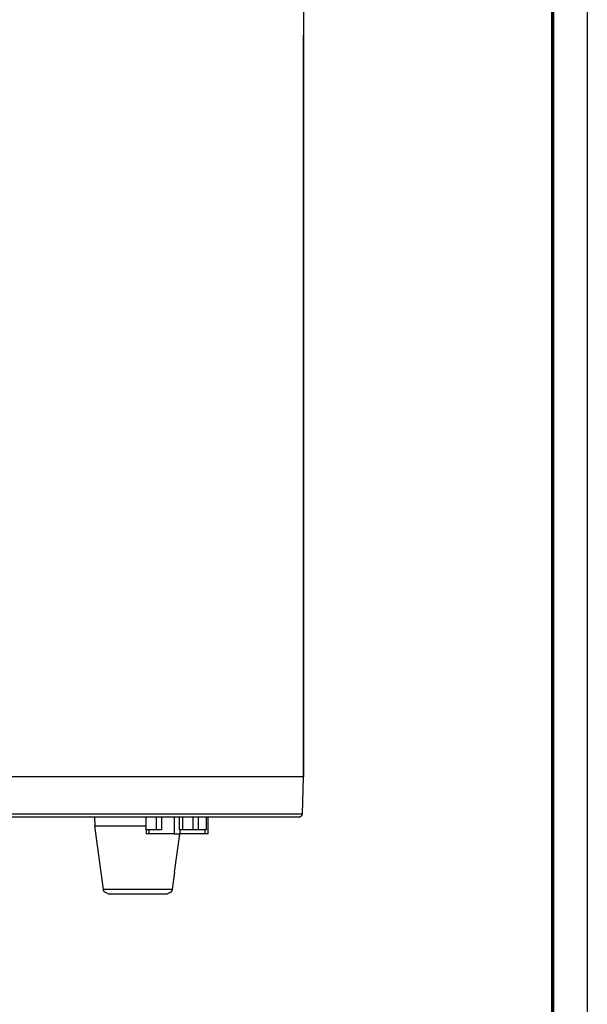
# Model space of a CAD drawing. Header units: millimetres. Extents: x -534 to -34, y 1269 to 1769.
# Tile 90 of 91: x -126 to -34, y 1519 to 1679. Entities that reach past the tile are written whole.
import ezdxf

# ---------------------------------------------------------------- set-up
doc = ezdxf.new("R2010")
doc.units = ezdxf.units.MM
doc.layers.add('ROXX_B.FLEX', color=7, linetype='Continuous', true_color=0x000000)

msp = doc.modelspace()

# ---------------------------------------------------------------- linework, layer by layer
at = {"layer": 'ROXX_B.FLEX'}
msp.add_lwpolyline([(-33.712, 1268.915), (-533.712, 1268.915), (-533.712, 1768.915), (-33.712, 1768.915)], close=True, dxfattribs=at)
at = {"layer": 'ROXX_B.FLEX', "color": 250, "lineweight": 70, "true_color": 0x1a171b}
msp.add_lwpolyline([(-39.351, 1274.554), (-528.073, 1274.554), (-528.073, 1763.276), (-39.351, 1763.276)], close=True, dxfattribs=at)
at = {"layer": 'ROXX_B.FLEX', "color": 18, "true_color": 0x000000}
for points in [[(-79.829, 1737.371), (-79.829, 1555.871)], [(-79.829, 1555.871), (-79.829, 1676.271)], [(-79.987, 1549.858), (-79.829, 1555.871)], [(-79.987, 1549.858), (-79.829, 1555.871)], [(-199.171, 1549.371), (-80.487, 1549.371), (-80.487, 1549.371)], [(-199.171, 1549.371), (-80.487, 1549.371), (-80.487, 1549.371)], [(-113.761, 1549.371), (-113.729, 1547.871)], [(-113.761, 1549.371), (-113.729, 1547.871)], [(-80.487, 1549.371), (-80.476, 1549.371), (-80.465, 1549.371), (-80.453, 1549.372), (-80.442, 1549.373), (-80.431, 1549.374), (-80.42, 1549.375), (-80.408, 1549.377), (-80.397, 1549.379), (-80.385, 1549.381), (-80.374, 1549.384), (-80.362, 1549.387), (-80.351, 1549.39), (-80.34, 1549.393), (-80.328, 1549.397), (-80.317, 1549.401), (-80.305, 1549.405), (-80.294, 1549.41), (-80.283, 1549.414), (-80.271, 1549.42), (-80.26, 1549.425), (-80.249, 1549.431), (-80.238, 1549.437), (-80.228, 1549.443), (-80.217, 1549.45), (-80.206, 1549.457), (-80.196, 1549.464), (-80.186, 1549.471), (-80.176, 1549.479), (-80.166, 1549.487), (-80.156, 1549.495), (-80.147, 1549.504), (-80.138, 1549.513), (-80.129, 1549.522), (-80.12, 1549.531), (-80.111, 1549.54), (-80.103, 1549.55), (-80.095, 1549.56), (-80.087, 1549.57), (-80.08, 1549.58), (-80.073, 1549.59), (-80.066, 1549.601), (-80.059, 1549.611), (-80.053, 1549.622), (-80.047, 1549.633), (-80.041, 1549.644), (-80.036, 1549.655), (-80.03, 1549.666), (-80.026, 1549.677), (-80.021, 1549.689), (-80.017, 1549.7), (-80.013, 1549.711), (-80.009, 1549.723), (-80.006, 1549.734), (-80.003, 1549.746), (-80, 1549.757), (-79.997, 1549.768), (-79.995, 1549.78), (-79.993, 1549.791), (-79.991, 1549.802), (-79.99, 1549.814), (-79.989, 1549.825), (-79.988, 1549.836), (-79.987, 1549.847), (-79.987, 1549.858)], [(-80.487, 1549.371), (-80.476, 1549.371), (-80.465, 1549.371), (-80.453, 1549.372), (-80.442, 1549.373), (-80.431, 1549.374), (-80.42, 1549.375), (-80.408, 1549.377), (-80.397, 1549.379), (-80.385, 1549.381), (-80.374, 1549.384), (-80.362, 1549.387), (-80.351, 1549.39), (-80.34, 1549.393), (-80.328, 1549.397), (-80.317, 1549.401), (-80.305, 1549.405), (-80.294, 1549.41), (-80.283, 1549.414), (-80.271, 1549.42), (-80.26, 1549.425), (-80.249, 1549.431), (-80.238, 1549.437), (-80.228, 1549.443), (-80.217, 1549.45), (-80.206, 1549.457), (-80.196, 1549.464), (-80.186, 1549.471), (-80.176, 1549.479), (-80.166, 1549.487), (-80.156, 1549.495), (-80.147, 1549.504), (-80.138, 1549.513), (-80.129, 1549.522), (-80.12, 1549.531), (-80.111, 1549.54), (-80.103, 1549.55), (-80.095, 1549.56), (-80.087, 1549.57), (-80.08, 1549.58), (-80.073, 1549.59), (-80.066, 1549.601), (-80.059, 1549.611), (-80.053, 1549.622), (-80.047, 1549.633), (-80.041, 1549.644), (-80.036, 1549.655), (-80.03, 1549.666), (-80.026, 1549.677), (-80.021, 1549.689), (-80.017, 1549.7), (-80.013, 1549.711), (-80.009, 1549.723), (-80.006, 1549.734), (-80.003, 1549.746), (-80, 1549.757), (-79.997, 1549.768), (-79.995, 1549.78), (-79.993, 1549.791), (-79.991, 1549.802), (-79.99, 1549.814), (-79.989, 1549.825), (-79.988, 1549.836), (-79.987, 1549.847), (-79.987, 1549.858)], [(-112.316, 1537.562), (-113.729, 1547.871)], [(-112.316, 1537.562), (-113.729, 1547.871)], [(-108.579, 1547.871), (-105.379, 1547.871)], [(-100.757, 1540.371), (-99.915, 1546.514)], [(-100.757, 1540.371), (-101.142, 1537.562)], [(-101.142, 1537.562), (-112.373, 1537.562)], [(-111.524, 1536.871), (-112.09, 1537.105), (-112.101, 1537.117), (-112.113, 1537.129), (-112.124, 1537.142), (-112.135, 1537.155), (-112.146, 1537.168), (-112.156, 1537.181), (-112.166, 1537.194), (-112.176, 1537.208), (-112.186, 1537.221), (-112.195, 1537.235), (-112.204, 1537.249), (-112.212, 1537.263), (-112.221, 1537.278), (-112.229, 1537.292), (-112.236, 1537.307), (-112.244, 1537.321), (-112.251, 1537.336), (-112.257, 1537.351), (-112.263, 1537.366), (-112.269, 1537.381), (-112.275, 1537.396), (-112.281, 1537.411), (-112.286, 1537.426), (-112.29, 1537.441), (-112.295, 1537.457), (-112.299, 1537.472), (-112.302, 1537.487), (-112.306, 1537.502), (-112.309, 1537.517), (-112.312, 1537.532), (-112.314, 1537.547), (-112.316, 1537.562)], [(-111.524, 1536.871), (-112.09, 1537.105), (-112.101, 1537.117), (-112.113, 1537.129), (-112.124, 1537.142), (-112.135, 1537.155), (-112.146, 1537.168), (-112.156, 1537.181), (-112.166, 1537.194), (-112.176, 1537.208), (-112.186, 1537.221), (-112.195, 1537.235), (-112.204, 1537.249), (-112.212, 1537.263), (-112.221, 1537.278), (-112.229, 1537.292), (-112.236, 1537.307), (-112.244, 1537.321), (-112.251, 1537.336), (-112.257, 1537.351), (-112.263, 1537.366), (-112.269, 1537.381), (-112.275, 1537.396), (-112.281, 1537.411), (-112.286, 1537.426), (-112.29, 1537.441), (-112.295, 1537.457), (-112.299, 1537.472), (-112.302, 1537.487), (-112.306, 1537.502), (-112.309, 1537.517), (-112.312, 1537.532), (-112.314, 1537.547), (-112.316, 1537.562)], [(-111.524, 1536.871), (-101.935, 1536.871)], [(-101.142, 1537.562), (-101.144, 1537.547), (-101.147, 1537.532), (-101.15, 1537.517), (-101.153, 1537.502), (-101.156, 1537.487), (-101.16, 1537.472), (-101.164, 1537.457), (-101.168, 1537.441), (-101.173, 1537.426), (-101.178, 1537.411), (-101.183, 1537.396), (-101.189, 1537.381), (-101.195, 1537.366), (-101.201, 1537.351), (-101.208, 1537.336), (-101.215, 1537.321), (-101.222, 1537.307), (-101.23, 1537.292), (-101.238, 1537.278), (-101.246, 1537.263), (-101.255, 1537.249), (-101.264, 1537.235), (-101.273, 1537.221), (-101.283, 1537.208), (-101.292, 1537.194), (-101.302, 1537.181), (-101.313, 1537.168), (-101.324, 1537.155), (-101.335, 1537.142), (-101.346, 1537.129), (-101.357, 1537.117), (-101.369, 1537.105), (-101.37, 1537.105), (-101.37, 1537.104), (-101.371, 1537.104), (-101.371, 1537.103), (-101.372, 1537.103), (-101.372, 1537.102), (-101.374, 1537.101), (-101.376, 1537.1), (-101.377, 1537.099), (-101.382, 1537.096), (-101.386, 1537.094), (-101.392, 1537.091), (-101.404, 1537.084), (-101.435, 1537.07), (-101.473, 1537.053), (-101.665, 1536.974), (-101.928, 1536.873), (-101.933, 1536.871), (-101.934, 1536.871), (-101.934, 1536.871), (-101.935, 1536.871), (-101.935, 1536.871), (-101.935, 1536.871)], [(-101.142, 1537.562), (-101.144, 1537.547), (-101.147, 1537.532), (-101.15, 1537.517), (-101.153, 1537.502), (-101.156, 1537.487), (-101.16, 1537.472), (-101.164, 1537.457), (-101.168, 1537.441), (-101.173, 1537.426), (-101.178, 1537.411), (-101.183, 1537.396), (-101.189, 1537.381), (-101.195, 1537.366), (-101.201, 1537.351), (-101.208, 1537.336), (-101.215, 1537.321), (-101.222, 1537.307), (-101.23, 1537.292), (-101.238, 1537.278), (-101.246, 1537.263), (-101.255, 1537.249), (-101.264, 1537.235), (-101.273, 1537.221), (-101.283, 1537.208), (-101.292, 1537.194), (-101.302, 1537.181), (-101.313, 1537.168), (-101.324, 1537.155), (-101.335, 1537.142), (-101.346, 1537.129), (-101.357, 1537.117), (-101.369, 1537.105), (-101.37, 1537.105), (-101.37, 1537.104), (-101.371, 1537.104), (-101.371, 1537.103), (-101.372, 1537.103), (-101.372, 1537.102), (-101.374, 1537.101), (-101.376, 1537.1), (-101.377, 1537.099), (-101.382, 1537.096), (-101.386, 1537.094), (-101.392, 1537.091), (-101.404, 1537.084), (-101.435, 1537.07), (-101.473, 1537.053), (-101.665, 1536.974), (-101.928, 1536.873), (-101.933, 1536.871), (-101.934, 1536.871), (-101.934, 1536.871), (-101.935, 1536.871), (-101.935, 1536.871), (-101.935, 1536.871)]]:
    msp.add_lwpolyline(points, dxfattribs=at)
at = {"layer": 'ROXX_B.FLEX', "color": 18, "lineweight": -3, "true_color": 0x000000}
for points in [[(-79.829, 1555.871), (-79.83, 1555.871), (-199.828, 1555.871), (-199.829, 1555.871)], [(-199.671, 1549.858), (-79.988, 1549.858), (-79.987, 1549.858)], [(-105.379, 1547.221), (-105.379, 1549.394)], [(-103.744, 1549.376), (-103.744, 1547.221)], [(-102.879, 1549.371), (-102.879, 1547.221)], [(-100.829, 1549.39), (-100.829, 1546.571)], [(-99.976, 1547.221), (-99.976, 1549.371)], [(-99.414, 1547.221), (-99.414, 1549.389)], [(-97.779, 1549.371), (-97.779, 1547.221)], [(-96.914, 1549.371), (-96.914, 1547.221)], [(-95.646, 1549.371), (-95.646, 1547.221)], [(-95.279, 1546.571), (-95.279, 1549.396)], [(-113.729, 1547.871), (-108.579, 1547.871)], [(-104.879, 1547.221), (-105.245, 1547.221), (-105.346, 1547.221), (-105.371, 1547.221), (-105.377, 1547.221), (-105.379, 1547.221), (-105.379, 1547.221), (-105.379, 1547.221), (-105.379, 1547.221), (-105.379, 1547.221)], [(-105.379, 1547.221), (-105.379, 1546.571)], [(-104.879, 1546.571), (-105.379, 1546.571)], [(-102.879, 1547.221), (-104.879, 1547.221)], [(-104.879, 1546.571), (-104.879, 1547.221)], [(-100.829, 1546.571), (-104.879, 1546.571)], [(-100.829, 1546.571), (-99.829, 1546.571)], [(-99.829, 1547.221), (-99.976, 1547.221)], [(-95.779, 1547.221), (-99.829, 1547.221)], [(-99.829, 1546.571), (-99.829, 1547.221)], [(-95.779, 1546.571), (-99.829, 1546.571)], [(-95.646, 1547.221), (-95.779, 1547.221)], [(-95.779, 1546.571), (-95.779, 1547.221)], [(-95.279, 1546.571), (-95.779, 1546.571)]]:
    msp.add_lwpolyline(points, dxfattribs=at)

doc.saveas('drawing.dxf')
